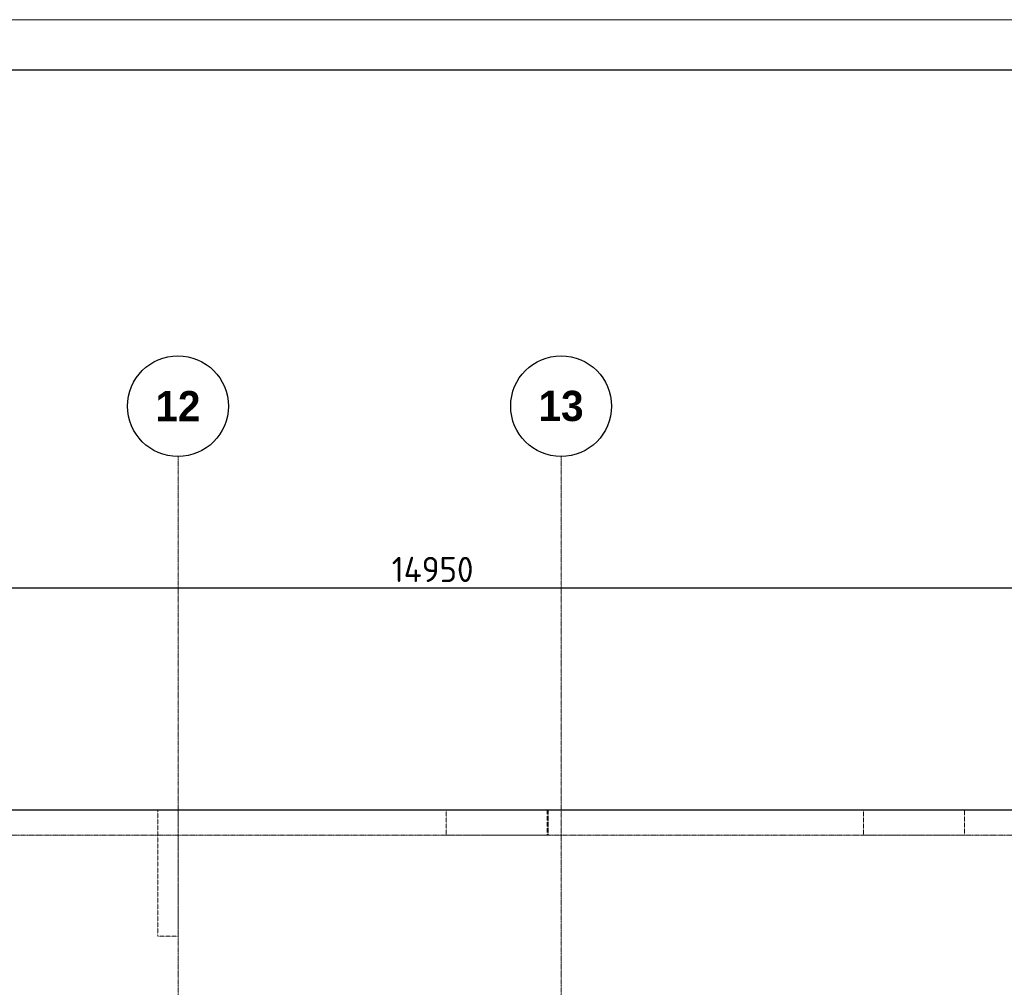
# Model space of a CAD drawing. Header units: millimetres. Extents: x -42044588 to 856694, y -806701 to 941911.
# Tile 145 of 256: x -161140 to -151375, y -267418 to -257816. Entities that reach past the tile are written whole.
import ezdxf

# ---------------------------------------------------------------- set-up
doc = ezdxf.new("R2010")
doc.units = ezdxf.units.MM
for name, pattern in [('______5', [1100, 800, -100, 100, -100]), ('DASHED', [7, 5, -2, 0]), ('осевая', [50.8, 31.75, -6.35, 6.35, -6.35])]:
    doc.linetypes.add(name, pattern=pattern)
doc.layers.add('Колонна_ бетон', color=7, linetype='Continuous', lineweight=50, true_color=0xb4b496)
for name, color, linetype, lineweight in [('Оси', 40, '______5', 18), ('Перекрытие ж_бетон', 1, 'Continuous', 30), ('РАЗМЕРЫ', 1, 'Continuous', 9), ('ТОНКИЕ', 7, 'Continuous', 9)]:
    doc.layers.add(name, color=color, linetype=linetype, lineweight=lineweight)
doc.layers.add('ТОЛСТЫЕ_ОСНОВНЫЕ', color=6, linetype='Continuous')
doc.styles.add('Century Gothic', font='GOTHIC.TTF')
doc.styles.add('GOST-2.304_Type-B', font='GOST_Common.ttf')
doc.dimstyles.new('СПДС', dxfattribs={"dimscale": 100, "dimtxt": 2.5, "dimasz": 2, "dimexe": 1.25, "dimexo": 0, "dimtad": 1, "dimdec": 0, "dimrnd": 5, "dimtxsty": 'GOST-2.304_Type-B', "dimblk": 'ARCHTICK', "dimcen": 2.5, "dimdle": 2, "dimclrd": 1, "dimclre": 1, "dimclrt": 1, "dimadec": 0, "dimazin": 2, "dimtfac": 0.75, "dimtdec": 0, "dimtmove": 1, "dimatfit": 3, "dimfxl": 0, "dimtolj": 1, "dimarcsym": 0})

# ---------------------------------------------------------------- blocks, each defined once
blk = doc.blocks.new('NSY101')
at = {"color": 0, "linetype": 'ByBlock', "lineweight": -2}
blk.add_circle((0, 0), 50, dxfattribs=at)
blk = doc.blocks.new('СЛОЖНЫЙ_ОБЪЕКТ_19')
at = {"layer": 'Оси', "color": 16, "linetype": 'Continuous', "lineweight": 25, "transparency": 33554687, "xscale": 9.999999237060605, "yscale": 9.999999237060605, "zscale": 9.999999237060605}
blk.add_blockref('NSY101', (41513, -989.5), dxfattribs=at)
at = {"layer": 'Оси', "color": 16, "linetype": 'Continuous', "lineweight": 25, "transparency": 33554687, "insert": (41513, -989.5), "char_height": 300, "width": 620, "attachment_point": 5, "style": 'Century Gothic'}
blk.add_mtext('\\A1;{\\fCentury Gothic|i0|b1;\\H300.000000;\\W1.000000;\\C16;12}\\P', dxfattribs=at)
blk = doc.blocks.new('СЛОЖНЫЙ_ОБЪЕКТ_20')
at = {"layer": 'Оси', "color": 16, "linetype": 'Continuous', "lineweight": 25, "transparency": 33554687, "xscale": 9.999999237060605, "yscale": 9.999999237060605, "zscale": 9.999999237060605}
blk.add_blockref('NSY101', (45313, -989.5), dxfattribs=at)
at = {"layer": 'Оси', "color": 16, "linetype": 'Continuous', "lineweight": 25, "transparency": 33554687, "insert": (45313, -989.5), "char_height": 300, "width": 620, "attachment_point": 5, "style": 'Century Gothic'}
blk.add_mtext('\\A1;{\\fCentury Gothic|i0|b1;\\H300.000000;\\W1.000000;\\C16;13}\\P', dxfattribs=at)
blk = doc.blocks.new('оси блок 2')
at = {"layer": 'Оси', "color": 16, "linetype": 'осевая', "lineweight": 0, "ltscale": 0.25, "transparency": 33554687}
for p, q in [((-48904.7, -322543), (-48904.7, -347914.1)), ((-45104.7, -322543), (-45104.7, -347914.1)), ((-89822.3, -326301.3), (-37238.5, -326301.3))]:
    blk.add_line(p, q, dxfattribs=at)
at = {"layer": 'Оси', "color": 16, "linetype": 'Continuous', "lineweight": 25, "transparency": 33554687}
for name in ['СЛОЖНЫЙ_ОБЪЕКТ_19', 'СЛОЖНЫЙ_ОБЪЕКТ_20']:
    blk.add_blockref(name, (-90418.2, -321053.5), dxfattribs=at)
blk = doc.blocks.new('подложка стн 1-го этажа')
at = {"layer": 'Колонна_ бетон', "color": 252, "linetype": 'DASHED', "lineweight": 0, "ltscale": 0.5, "true_color": 0x939598, "transparency": 33554687}
for points, elevation in [([(44643.9, 26361.8), (44843.9, 26361.8), (44843.9, 25111.8), (44643.9, 25111.8)], -560), ([(47503.8, 26361.8), (48503.8, 26361.8), (48503.8, 26111.8), (47503.8, 26111.8)], -360), ([(47503.9, 26361.8), (48513.9, 26361.8), (48513.9, 26111.8), (47503.9, 26111.8)], -560), ([(51643.8, 26362.2), (52643.5, 26362.2), (52643.5, 26111.8), (51643.8, 26111.8)], -360)]:
    blk.add_lwpolyline(points, close=True, dxfattribs=dict(at, elevation=elevation))
blk = doc.blocks.new('*U6686')
at = {"layer": 'ТОЛСТЫЕ_ОСНОВНЫЕ', "color": 6}
blk.add_lwpolyline([(20, 5), (886, 5), (886, 415), (20, 415)], close=True, dxfattribs=at)
at = {"layer": 'ТОНКИЕ'}
blk.add_lwpolyline([(0, 0), (891, 0), (891, 420), (0, 420)], close=True, dxfattribs=at)
blk = doc.blocks.new('_ArchTick')
at = {"color": 0, "linetype": 'ByBlock', "const_width": 0.15}
blk.add_lwpolyline([(-0.5, -0.5), (0.5, 0.5)], dxfattribs=at)
blk = doc.blocks.new('*D872')
at = {"layer": 'DEFPOINTS', "color": 0, "transparency": 16777216}
for p in [(-164519.7, -263458.5), (-164519.7, -264064.5), (-149569.7, -264361.4)]:
    blk.add_point(p, dxfattribs=at)
at = {"layer": 'РАЗМЕРЫ', "color": 1, "lineweight": -2, "transparency": 16777216}
for p, q in [((-164519.7, -264064.5), (-164519.7, -263333.5)), ((-149569.7, -264361.4), (-149569.7, -263333.5)), ((-149369.7, -263458.5), (-164719.7, -263458.5))]:
    blk.add_line(p, q, dxfattribs=at)
at = {"layer": 'РАЗМЕРЫ', "color": 1, "lineweight": -2, "transparency": 16777216, "xscale": 200, "yscale": 200, "zscale": 200, "rotation": 180}
blk.add_blockref('_ArchTick', (-164519.7, -263458.5), dxfattribs=at)
at = {"layer": 'РАЗМЕРЫ', "color": 1, "lineweight": -2, "transparency": 16777216, "xscale": 200, "yscale": 200, "zscale": 200}
blk.add_blockref('_ArchTick', (-149569.7, -263458.5), dxfattribs=at)
at = {"layer": 'РАЗМЕРЫ', "color": 1, "lineweight": 0, "transparency": 16777216, "insert": (-157044.7, -263271), "char_height": 250, "attachment_point": 5, "style": 'GOST-2.304_Type-B'}
blk.add_mtext('\\A1;14950', dxfattribs=at)

msp = doc.modelspace()

# ---------------------------------------------------------------- linework, layer by layer
at = {"layer": 'Перекрытие ж_бетон'}
msp.add_lwpolyline([(-152369.689, -282559.146), (-149319.689, -282559.146), (-149319.689, -265659.147), (-159369.689, -265659.147), (-159369.689, -265659.147), (-162719.689, -265659.147), (-162719.689, -265659.147), (-164519.689, -265659.147)], dxfattribs=at)

# ---------------------------------------------------------------- block references
at = {"xscale": 100, "yscale": 100, "zscale": 100}
msp.add_blockref('*U6686', (-203650.914, -299815.859), dxfattribs=at)
msp.add_blockref('подложка стн 1-го этажа', (-204413.612, -292020.941, 560))
at = {"layer": 'РАЗМЕРЫ'}
msp.add_blockref('оси блок 2', (-110664.971, 60392.176), dxfattribs=at)

# ---------------------------------------------------------------- dimensions: what is measured, and where the dimension line sits
at = {"layer": 'РАЗМЕРЫ', "lineweight": 0}
dim = msp.add_linear_dim(base=(-164519.689, -263458.467), p1=(-149569.689, -264361.417), p2=(-164519.689, -264064.467), dimstyle='СПДС', override={"dimrnd": 5}, dxfattribs=at)
dim.commit()
dim.dimension.update_dxf_attribs({"geometry": '*D872', "text_midpoint": (-157044.689, -263270.967)})

doc.saveas('drawing.dxf')
